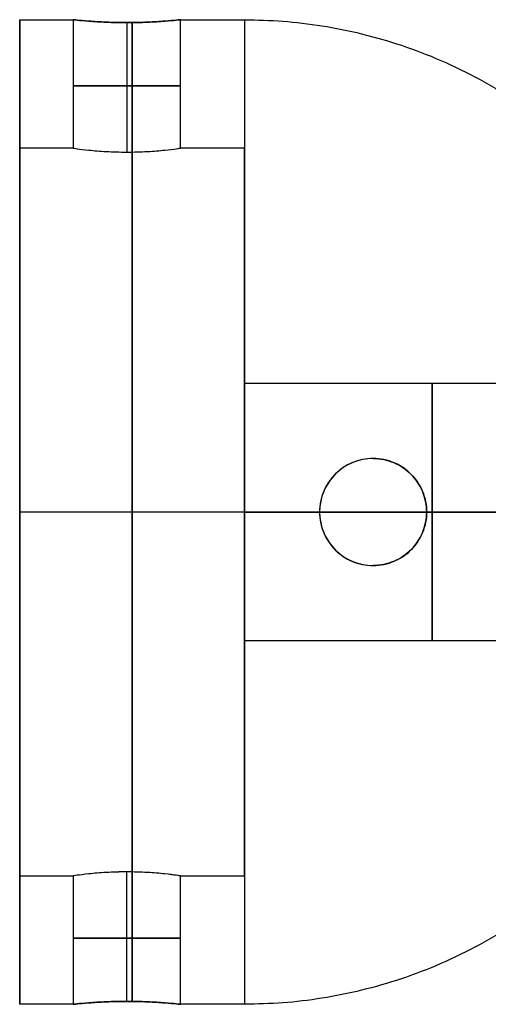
# Model space of a CAD drawing. Header units: millimetres. Extents: x 15 to 1318, y 640 to 671.
# Tile 97 of 256: x 1266 to 1277, y 645 to 668. Entities that reach past the tile are written whole.
import ezdxf

# ---------------------------------------------------------------- set-up
doc = ezdxf.new("R2010")
doc.units = ezdxf.units.MM
doc.layers.add('METAL NEGRO', color=7, linetype='Continuous')

msp = doc.modelspace()

# ---------------------------------------------------------------- linework, layer by layer
at = {"layer": 'METAL NEGRO'}
for p, q in [((1266.435, 667.655, 16.16), (1266.435, 664.655, 16.16)), ((1268.935, 667.587, 17.41), (1268.935, 664.563, 17.41)), ((1268.935, 667.587, 14.91), (1268.935, 664.563, 14.91)), ((1271.685, 664.655, 16.16), (1271.685, 658.391, 16.16)), ((1271.685, 656.155, 24.66), (1266.435, 656.155, 24.66)), ((1271.685, 656.155, 4.66), (1266.435, 656.155, 4.66)), ((1271.685, 656.155, 27.66), (1266.435, 656.155, 27.66)), ((1266.435, 656.155, 4.66), (1266.435, 656.155, 7.66)), ((1266.435, 656.155, 24.66), (1266.435, 656.155, 27.66)), ((1271.685, 656.155, 7.66), (1266.435, 656.155, 7.66)), ((1271.685, 656.155, 17.16), (1277.685, 656.155, 17.16)), ((1271.685, 656.155, 11.16), (1273.435, 656.155, 11.16)), ((1271.685, 656.155, 7.66), (1271.685, 656.155, 11.16)), ((1271.685, 656.155, 17.16), (1271.685, 656.155, 24.66)), ((1273.435, 656.155, 4.794), (1273.435, 656.155, 11.16)), ((1275.935, 656.155, 5.474), (1275.935, 656.155, 11.16)), ((1275.935, 656.155, 11.16), (1279.992, 656.155, 11.16)), ((1271.685, 653.919, 16.16), (1271.685, 647.655, 16.16)), ((1268.935, 644.724, 17.41), (1268.935, 647.748, 17.41)), ((1268.935, 644.724, 14.91), (1268.935, 647.748, 14.91)), ((1266.435, 647.655, 16.16), (1266.435, 644.655, 16.16))]:
    msp.add_line(p, q, dxfattribs=at)
at = {"layer": 'METAL NEGRO', "extrusion": (1, 0, 0)}
for centre, radius, start, end in [((656.155, 16.16, 1266.435), 11.5, 180, 0), ((656.155, 16.16, 1266.435), 11.5, 0, 180), ((656.155, 16.16, 1271.685), 11.5, 0, 90), ((656.155, 16.16, 1266.435), 8.5, 0, 180), ((656.155, 16.16, 1266.435), 8.5, 180, 0), ((656.155, 14.16, 1271.685), 3, 0, 180), ((656.155, 14.16, 1271.685), 3, 180, 0), ((656.155, 14.16, 1276.06), 3, 0, 180), ((656.155, 14.16, 1276.06), 3, 180, 0), ((656.155, 16.16, 1271.685), 11.5, 90, 180)]:
    msp.add_arc(centre, radius, start, end, dxfattribs=at)
at = {"layer": 'METAL NEGRO', "extrusion": (-1, 0, 0)}
for centre, radius, start, end in [((-656.155, 16.16, -1269.06), 11.5, 186.2088, 353.7912), ((-656.155, 16.16, -1269.06), 11.5, 6.2083, 173.7914), ((-656.155, 16.16, -1271.685), 11.5, 180, 270), ((-656.155, 16.16, -1269.06), 8.5, 8.4139, 171.5861), ((-656.155, 16.16, -1269.06), 8.5, 188.4136, 351.5868), ((-656.155, 16.16, -1271.685), 8.5, 0, 180), ((-656.155, 16.16, -1271.685), 8.5, 180, 0), ((-656.155, 16.16, -1271.685), 11.5, 270, 0)]:
    msp.add_arc(centre, radius, start, end, dxfattribs=at)
at = {"layer": 'METAL NEGRO', "extrusion": (0, -1, 0)}
for centre, radius, start, end in [((1268.935, 16.16, -666.109), 1.25, 0, 180), ((1268.935, 16.16, -666.109), 1.25, 180, 0), ((1271.685, 16.16, -656.155), 11.5, 270, 278.7529), ((1271.685, 16.16, -656.155), 11.5, 34.1028, 90), ((1271.685, 16.16, -656.155), 11.5, 291.6888, 325.8972)]:
    msp.add_arc(centre, radius, start, end, dxfattribs=at)
at = {"layer": 'METAL NEGRO'}
for centre, start, end in [((1274.685, 656.155, 8.114), 90, 270), ((1274.685, 656.155, 8.281), 270, 90)]:
    msp.add_arc(centre, 1.25, start, end, dxfattribs=at)
at = {"layer": 'METAL NEGRO', "extrusion": (0, 1, 0)}
for start, end in [(0, 180), (180, 0)]:
    msp.add_arc((-1268.935, 16.16, 646.202), 1.25, start, end, dxfattribs=at)
at = {"layer": 'METAL NEGRO'}
for points in [[(1266.435, 667.655, 16.16), (1267.685, 667.655, 16.16)], [(1267.685, 667.655, 16.16), (1267.685, 664.655, 16.16)], [(1270.185, 664.655, 16.16), (1270.185, 667.655, 16.16)], [(1270.185, 667.655, 16.16), (1271.685, 667.655, 16.16)], [(1267.685, 664.655, 16.16), (1266.435, 664.655, 16.16)], [(1271.685, 664.655, 16.16), (1270.185, 664.655, 16.16)], [(1280.435, 659.155, 14.16), (1271.685, 659.155, 14.16)], [(1274.685, 657.405, 5.129), (1274.685, 657.405, 11.433)], [(1274.685, 654.905, 11.433), (1274.685, 654.905, 5.129)], [(1271.685, 653.155, 14.16), (1280.435, 653.155, 14.16)], [(1266.435, 647.655, 16.16), (1267.685, 647.655, 16.16)], [(1267.685, 647.655, 16.16), (1267.685, 644.655, 16.16)], [(1270.185, 644.655, 16.16), (1270.185, 647.655, 16.16)], [(1270.185, 647.655, 16.16), (1271.685, 647.655, 16.16)], [(1267.685, 644.655, 16.16), (1266.435, 644.655, 16.16)], [(1271.685, 644.655, 16.16), (1270.185, 644.655, 16.16)]]:
    msp.add_open_spline(points, degree=1, dxfattribs=at)
for points, knots in [([(1267.685, 667.655, 16.16), (1267.685, 667.655, 15.995), (1267.718, 667.652, 15.831), (1267.843, 667.639, 15.53), (1267.936, 667.63, 15.391), (1268.167, 667.612, 15.161), (1268.305, 667.604, 15.068), (1268.608, 667.591, 14.943), (1268.77, 667.587, 14.91), (1269.101, 667.587, 14.91), (1269.263, 667.591, 14.943), (1269.566, 667.604, 15.069), (1269.704, 667.613, 15.162), (1269.934, 667.63, 15.392), (1270.027, 667.639, 15.532), (1270.152, 667.652, 15.833), (1270.185, 667.655, 15.997), (1270.185, 667.655, 16.16)], [0, 0, 0, 0, 0.494393, 0.494393, 0.988786, 0.988786, 1.483179, 1.483179, 1.977572, 1.977572, 2.471965, 2.471965, 2.966358, 2.966358, 3.460751, 3.460751, 3.955144, 3.955144, 3.955144, 3.955144]), ([(1270.185, 667.655, 16.16), (1270.185, 667.655, 16.242), (1270.177, 667.654, 16.325), (1270.145, 667.651, 16.485), (1270.121, 667.649, 16.563), (1270.027, 667.639, 16.79), (1269.935, 667.63, 16.928), (1269.702, 667.612, 17.161), (1269.564, 667.604, 17.253), (1269.337, 667.594, 17.347), (1269.259, 667.592, 17.37), (1269.099, 667.588, 17.402), (1269.016, 667.587, 17.41), (1268.771, 667.587, 17.41), (1268.607, 667.591, 17.377), (1268.306, 667.604, 17.253), (1268.166, 667.612, 17.16), (1267.936, 667.63, 16.929), (1267.843, 667.639, 16.79), (1267.717, 667.652, 16.488), (1267.685, 667.655, 16.326), (1267.685, 667.655, 16.16)], [0, 0, 0, 0, 0.246903, 0.246903, 0.493806, 0.493806, 0.987612, 0.987612, 1.481418, 1.481418, 1.728321, 1.728321, 1.975223, 1.975223, 2.469029, 2.469029, 2.962835, 2.962835, 3.456641, 3.456641, 3.950447, 3.950447, 3.950447, 3.950447]), ([(1267.685, 664.655, 16.16), (1267.685, 664.655, 16.326), (1267.718, 664.65, 16.49), (1267.843, 664.633, 16.791), (1267.936, 664.621, 16.93), (1268.167, 664.597, 17.16), (1268.305, 664.585, 17.253), (1268.608, 664.568, 17.378), (1268.77, 664.563, 17.41), (1269.101, 664.563, 17.41), (1269.263, 664.568, 17.377), (1269.49, 664.581, 17.283), (1269.562, 664.586, 17.245), (1269.697, 664.597, 17.154), (1269.762, 664.603, 17.101), (1269.934, 664.621, 16.928), (1270.027, 664.633, 16.789), (1270.152, 664.65, 16.488), (1270.185, 664.655, 16.323), (1270.185, 664.655, 16.16)], [0, 0, 0, 0, 0.494418, 0.494418, 0.988837, 0.988837, 1.483255, 1.483255, 1.977673, 1.977673, 2.472092, 2.472092, 2.719301, 2.719301, 2.96651, 2.96651, 3.460928, 3.460928, 3.955346, 3.955346, 3.955346, 3.955346]), ([(1267.685, 664.655, 16.16), (1267.685, 664.655, 15.995), (1267.717, 664.65, 15.833), (1267.843, 664.633, 15.53), (1267.936, 664.621, 15.391), (1268.166, 664.597, 15.161), (1268.306, 664.585, 15.068), (1268.606, 664.568, 14.943), (1268.771, 664.563, 14.91), (1269.016, 664.563, 14.91), (1269.099, 664.564, 14.918), (1269.259, 664.569, 14.95), (1269.337, 664.572, 14.974), (1269.565, 664.585, 15.068), (1269.702, 664.597, 15.16), (1269.935, 664.621, 15.393), (1270.027, 664.633, 15.53), (1270.121, 664.646, 15.757), (1270.145, 664.65, 15.835), (1270.177, 664.654, 15.996), (1270.185, 664.655, 16.079), (1270.185, 664.655, 16.16)], [-3.952953, -3.952953, -3.952953, -3.952953, -3.458834, -3.458834, -2.964715, -2.964715, -2.470596, -2.470596, -1.976477, -1.976477, -1.729417, -1.729417, -1.482358, -1.482358, -0.988238, -0.988238, -0.494119, -0.494119, -0.24706, -0.24706, 0, 0, 0, 0]), ([(1274.685, 657.405, 5.129), (1274.524, 657.405, 5.085), (1274.363, 657.374, 5.042), (1274.065, 657.253, 4.962), (1273.925, 657.162, 4.924), (1273.693, 656.933, 4.862), (1273.598, 656.794, 4.837), (1273.469, 656.489, 4.803), (1273.435, 656.323, 4.794), (1273.435, 656.155, 4.794)], [0, 0, 0, 0, 0.502799, 0.502799, 1.005599, 1.005599, 1.508398, 1.508398, 2.011198, 2.011198, 2.011198, 2.011198]), ([(1274.685, 657.405, 11.433), (1274.601, 657.405, 11.433), (1274.519, 657.397, 11.429), (1274.358, 657.365, 11.415), (1274.278, 657.34, 11.404), (1274.052, 657.246, 11.365), (1273.915, 657.153, 11.329), (1273.687, 656.925, 11.258), (1273.594, 656.788, 11.224), (1273.469, 656.487, 11.175), (1273.435, 656.321, 11.16), (1273.435, 656.073, 11.16), (1273.443, 655.99, 11.164), (1273.476, 655.828, 11.177), (1273.5, 655.75, 11.187), (1273.595, 655.521, 11.224), (1273.687, 655.385, 11.258), (1273.916, 655.156, 11.329), (1274.054, 655.064, 11.365), (1274.354, 654.939, 11.417), (1274.52, 654.905, 11.433), (1274.685, 654.905, 11.433)], [-3.99497, -3.99497, -3.99497, -3.99497, -3.745285, -3.745285, -3.495599, -3.495599, -2.996228, -2.996228, -2.496857, -2.496857, -1.997485, -1.997485, -1.7478, -1.7478, -1.498114, -1.498114, -0.998743, -0.998743, -0.499371, -0.499371, 0, 0, 0, 0]), ([(1275.935, 656.155, 5.474), (1275.935, 656.239, 5.474), (1275.926, 656.323, 5.472), (1275.893, 656.486, 5.463), (1275.869, 656.565, 5.456), (1275.772, 656.795, 5.429), (1275.678, 656.932, 5.402), (1275.443, 657.163, 5.337), (1275.306, 657.252, 5.299), (1275.006, 657.374, 5.217), (1274.845, 657.405, 5.173), (1274.685, 657.405, 5.129)], [0, 0, 0, 0, 0.251313, 0.251313, 0.502626, 0.502626, 1.005253, 1.005253, 1.507879, 1.507879, 2.010505, 2.010505, 2.010505, 2.010505]), ([(1274.685, 657.405, 11.433), (1274.852, 657.405, 11.433), (1275.014, 657.372, 11.417), (1275.319, 657.245, 11.364), (1275.454, 657.154, 11.329), (1275.683, 656.925, 11.258), (1275.775, 656.788, 11.224), (1275.901, 656.486, 11.175), (1275.935, 656.32, 11.16), (1275.935, 656.073, 11.16), (1275.926, 655.989, 11.164), (1275.894, 655.828, 11.177), (1275.87, 655.75, 11.187), (1275.807, 655.599, 11.211), (1275.768, 655.526, 11.226), (1275.677, 655.391, 11.258), (1275.626, 655.329, 11.276), (1275.454, 655.157, 11.329), (1275.317, 655.065, 11.365), (1275.015, 654.939, 11.417), (1274.849, 654.905, 11.433), (1274.685, 654.905, 11.433)], [0, 0, 0, 0, 0.499448, 0.499448, 0.998895, 0.998895, 1.498343, 1.498343, 1.99779, 1.99779, 2.247514, 2.247514, 2.497238, 2.497238, 2.746961, 2.746961, 2.996685, 2.996685, 3.496133, 3.496133, 3.99558, 3.99558, 3.99558, 3.99558]), ([(1273.435, 656.155, 4.794), (1273.435, 656.071, 4.794), (1273.443, 655.989, 4.796), (1273.476, 655.826, 4.805), (1273.501, 655.746, 4.812), (1273.598, 655.517, 4.837), (1273.693, 655.378, 4.862), (1273.925, 655.149, 4.924), (1274.065, 655.058, 4.962), (1274.363, 654.937, 5.042), (1274.525, 654.905, 5.086), (1274.685, 654.905, 5.129)], [0, 0, 0, 0, 0.251066, 0.251066, 0.502131, 0.502131, 1.004263, 1.004263, 1.506394, 1.506394, 2.008525, 2.008525, 2.008525, 2.008525]), ([(1274.685, 654.905, 5.129), (1274.845, 654.905, 5.173), (1275.006, 654.937, 5.217), (1275.305, 655.058, 5.299), (1275.443, 655.148, 5.337), (1275.677, 655.377, 5.402), (1275.773, 655.518, 5.429), (1275.901, 655.822, 5.465), (1275.935, 655.989, 5.474), (1275.935, 656.155, 5.474)], [0, 0, 0, 0, 0.503256, 0.503256, 1.006512, 1.006512, 1.509768, 1.509768, 2.013024, 2.013024, 2.013024, 2.013024]), ([(1270.185, 647.655, 16.16), (1270.185, 647.655, 16.326), (1270.151, 647.66, 16.49), (1270.026, 647.677, 16.791), (1269.933, 647.69, 16.93), (1269.703, 647.714, 17.16), (1269.564, 647.726, 17.253), (1269.262, 647.743, 17.378), (1269.099, 647.748, 17.41), (1268.769, 647.748, 17.41), (1268.606, 647.743, 17.377), (1268.379, 647.73, 17.283), (1268.308, 647.725, 17.245), (1268.172, 647.714, 17.154), (1268.108, 647.707, 17.101), (1267.935, 647.689, 16.928), (1267.842, 647.677, 16.789), (1267.718, 647.66, 16.488), (1267.685, 647.655, 16.323), (1267.685, 647.655, 16.16)], [0, 0, 0, 0, 0.494418, 0.494418, 0.988837, 0.988837, 1.483255, 1.483255, 1.977673, 1.977673, 2.472092, 2.472092, 2.719301, 2.719301, 2.96651, 2.96651, 3.460928, 3.460928, 3.955346, 3.955346, 3.955346, 3.955346]), ([(1270.185, 647.655, 16.16), (1270.185, 647.655, 15.995), (1270.152, 647.66, 15.833), (1270.027, 647.677, 15.53), (1269.934, 647.689, 15.391), (1269.703, 647.714, 15.161), (1269.564, 647.726, 15.068), (1269.263, 647.743, 14.943), (1269.099, 647.748, 14.91), (1268.854, 647.748, 14.91), (1268.771, 647.747, 14.918), (1268.61, 647.742, 14.95), (1268.532, 647.739, 14.974), (1268.305, 647.726, 15.068), (1268.167, 647.714, 15.16), (1267.934, 647.689, 15.393), (1267.843, 647.677, 15.53), (1267.749, 647.665, 15.757), (1267.725, 647.661, 15.835), (1267.693, 647.657, 15.996), (1267.685, 647.655, 16.079), (1267.685, 647.655, 16.16)], [-3.952953, -3.952953, -3.952953, -3.952953, -3.458834, -3.458834, -2.964715, -2.964715, -2.470596, -2.470596, -1.976477, -1.976477, -1.729417, -1.729417, -1.482358, -1.482358, -0.988238, -0.988238, -0.494119, -0.494119, -0.24706, -0.24706, 0, 0, 0, 0]), ([(1270.185, 644.655, 16.16), (1270.185, 644.655, 15.995), (1270.151, 644.659, 15.831), (1270.027, 644.672, 15.53), (1269.933, 644.681, 15.391), (1269.703, 644.698, 15.161), (1269.564, 644.707, 15.068), (1269.261, 644.72, 14.943), (1269.099, 644.724, 14.91), (1268.769, 644.724, 14.91), (1268.606, 644.72, 14.943), (1268.304, 644.707, 15.069), (1268.165, 644.698, 15.162), (1267.935, 644.68, 15.392), (1267.842, 644.672, 15.532), (1267.718, 644.659, 15.833), (1267.685, 644.655, 15.997), (1267.685, 644.655, 16.16)], [0, 0, 0, 0, 0.494393, 0.494393, 0.988786, 0.988786, 1.483179, 1.483179, 1.977572, 1.977572, 2.471965, 2.471965, 2.966358, 2.966358, 3.460751, 3.460751, 3.955144, 3.955144, 3.955144, 3.955144]), ([(1267.685, 644.655, 16.16), (1267.685, 644.655, 16.242), (1267.693, 644.656, 16.325), (1267.725, 644.66, 16.485), (1267.749, 644.662, 16.563), (1267.843, 644.672, 16.79), (1267.934, 644.68, 16.928), (1268.168, 644.698, 17.161), (1268.305, 644.707, 17.253), (1268.532, 644.717, 17.347), (1268.61, 644.719, 17.37), (1268.771, 644.723, 17.402), (1268.854, 644.724, 17.41), (1269.098, 644.724, 17.41), (1269.263, 644.72, 17.377), (1269.564, 644.707, 17.253), (1269.703, 644.698, 17.16), (1269.934, 644.681, 16.929), (1270.027, 644.672, 16.79), (1270.152, 644.659, 16.488), (1270.185, 644.655, 16.326), (1270.185, 644.655, 16.16)], [0, 0, 0, 0, 0.246903, 0.246903, 0.493806, 0.493806, 0.987612, 0.987612, 1.481418, 1.481418, 1.728321, 1.728321, 1.975223, 1.975223, 2.469029, 2.469029, 2.962835, 2.962835, 3.456641, 3.456641, 3.950447, 3.950447, 3.950447, 3.950447])]:
    msp.add_open_spline(points, degree=3, knots=knots, dxfattribs=at)
for points, weights in [([(1271.685, 667.655, 16.16), (1281.117, 667.655, 16.16), (1282.962, 658.405, 16.16)], [1, 0.746414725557, 0.931934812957]), ([(1271.685, 656.155, 27.66), (1277.786, 656.155, 27.66), (1281.207, 656.155, 22.608)], [1, 0.819830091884, 0.861319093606]), ([(1281.188, 656.155, 9.684), (1279.206, 656.155, 6.775), (1275.935, 656.155, 5.474)], [0.861075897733, 0.837023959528, 0.889874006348]), ([(1282.962, 653.905, 16.16), (1281.117, 644.655, 16.16), (1271.685, 644.655, 16.16)], [0.931934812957, 0.746414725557, 1])]:
    msp.add_rational_spline(points, weights, degree=2, dxfattribs=at)

doc.saveas('drawing.dxf')
